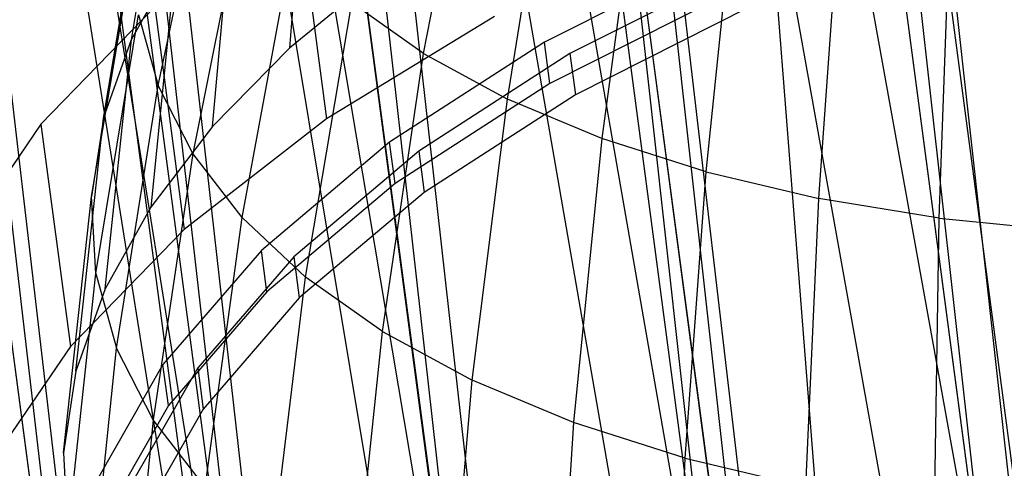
# Model space of a CAD drawing. Extents: x -23.4 to 23.6, y 0.3 to 4.
# Tile 4 of 189: x -22.903 to -22.5, y 1.08 to 1.265. Entities that reach past the tile are written whole.
import ezdxf

# ---------------------------------------------------------------- set-up
doc = ezdxf.new("R2010")
doc.units = 0
doc.header["$MEASUREMENT"] = 0
doc.layers.get('0').update_dxf_attribs({"color": 13, "linetype": 'CONTINUOUS'})

# ---------------------------------------------------------------- blocks, each defined once
blk = doc.blocks.new('FOURTY_V_PM_STL')
at = {"color": 0}
for p, q in [((-22.48815, 1.01971, -3.83189), (-22.86892, 3.8927, -2.15866)), ((-22.48815, 1.01971, -3.83189), (-22.86892, 3.8927, -2.15866)), ((-22.60773, 0.97874, -3.78877), (-22.9885, 3.85174, -2.11554)), ((-22.60773, 0.97874, -3.78877), (-22.9885, 3.85174, -2.11554)), ((-22.71587, 0.92909, -3.72813), (-23.09663, 3.80209, -2.0549)), ((-22.71587, 0.92909, -3.72813), (-23.09663, 3.80209, -2.0549)), ((-22.80945, 0.87219, -3.65171), (-23.19022, 3.74518, -1.97848)), ((-22.80945, 0.87219, -3.65171), (-23.19022, 3.74518, -1.97848)), ((-22.73787, 0.33207, -2.70803), (-23.11864, 3.20507, -1.0348)), ((-22.73787, 0.33207, -2.70803), (-23.11864, 3.20507, -1.0348)), ((-22.63269, 0.30151, -2.63162), (-23.01346, 3.17451, -0.95839)), ((-22.63269, 0.30151, -2.63162), (-23.01346, 3.17451, -0.95839)), ((-22.51535, 0.28175, -2.57098), (-22.89612, 3.15474, -0.89775)), ((-22.51535, 0.28175, -2.57098), (-22.89612, 3.15474, -0.89775)), ((-22.69114, 2.68294, -2.79935), (-22.50203, 0.98333, -3.7726)), ((-22.69114, 2.68294, -2.79935), (-22.50203, 0.98333, -3.7726)), ((-22.72588, 2.67229, -2.78895), (-22.50203, 0.98333, -3.7726)), ((-22.72588, 2.67229, -2.78895), (-22.50203, 0.98333, -3.7726)), ((-22.80175, 2.64505, -2.75946), (-22.50203, 0.98333, -3.7726)), ((-22.80175, 2.64505, -2.75946), (-22.50203, 0.98333, -3.7726)), ((-22.80175, 2.64505, -2.75946), (-22.61257, 0.94162, -3.72613)), ((-22.80175, 2.64505, -2.75946), (-22.61257, 0.94162, -3.72613)), ((-22.83642, 2.63057, -2.74249), (-22.61257, 0.94162, -3.72613)), ((-22.83642, 2.63057, -2.74249), (-22.61257, 0.94162, -3.72613)), ((-22.90178, 2.59913, -2.70336), (-22.61257, 0.94162, -3.72613)), ((-22.90178, 2.59913, -2.70336), (-22.61257, 0.94162, -3.72613)), ((-22.90178, 2.59913, -2.70336), (-22.71089, 0.89186, -3.66307)), ((-22.90178, 2.59913, -2.70336), (-22.71089, 0.89186, -3.66307)), ((-22.93473, 2.58082, -2.67942), (-22.71089, 0.89186, -3.66307)), ((-22.93473, 2.58082, -2.67942), (-22.71089, 0.89186, -3.66307)), ((-22.7839, 2.5765, -1.21793), (-22.51535, 0.28175, -2.57098)), ((-22.7839, 2.5765, -1.21793), (-22.51535, 0.28175, -2.57098)), ((-22.51535, 0.28175, -2.57098), (-22.69385, 2.57174, -1.18927)), ((-22.38923, 0.27334, -2.52785), (-22.69385, 2.57174, -1.18927)), ((-22.51535, 0.28175, -2.57098), (-22.69385, 2.57174, -1.18927)), ((-22.38923, 0.27334, -2.52785), (-22.69385, 2.57174, -1.18927)), ((-22.98835, 2.54649, -2.63268), (-22.71089, 0.89186, -3.66307)), ((-22.98835, 2.54649, -2.63268), (-22.71089, 0.89186, -3.66307)), ((-22.98835, 2.54649, -2.63268), (-22.79399, 0.83557, -3.58532)), ((-22.98835, 2.54649, -2.63268), (-22.79399, 0.83557, -3.58532)), ((-23.01783, 2.52452, -2.60168), (-22.79399, 0.83557, -3.58532)), ((-23.01783, 2.52452, -2.60168), (-22.79399, 0.83557, -3.58532)), ((-23.05897, 2.48865, -2.54944), (-22.79399, 0.83557, -3.58532)), ((-23.05897, 2.48865, -2.54944), (-22.79399, 0.83557, -3.58532)), ((-23.05897, 2.48865, -2.54944), (-22.85934, 0.77445, -3.49526)), ((-23.05897, 2.48865, -2.54944), (-22.85934, 0.77445, -3.49526)), ((-23.08319, 2.46341, -2.51161), (-22.85934, 0.77445, -3.49526)), ((-23.08319, 2.46341, -2.51161), (-22.85934, 0.77445, -3.49526)), ((-23.03534, 2.10239, -1.88084), (-22.8115, 0.41344, -2.86449)), ((-23.03534, 2.10239, -1.88084), (-22.8115, 0.41344, -2.86449)), ((-23.00538, 2.08433, -1.84301), (-22.8115, 0.41344, -2.86449)), ((-23.00538, 2.08433, -1.84301), (-22.8115, 0.41344, -2.86449)), ((-23.00538, 2.08433, -1.84301), (-22.73247, 0.37146, -2.77442)), ((-23.00538, 2.08433, -1.84301), (-22.73247, 0.37146, -2.77442)), ((-22.95632, 2.06041, -1.79078), (-22.73247, 0.37146, -2.77442)), ((-22.95632, 2.06041, -1.79078), (-22.73247, 0.37146, -2.77442)), ((-22.92213, 2.04688, -1.75978), (-22.73247, 0.37146, -2.77442)), ((-22.92213, 2.04688, -1.75978), (-22.73247, 0.37146, -2.77442)), ((-22.92213, 2.04688, -1.75978), (-22.63758, 0.33875, -2.69668)), ((-22.92213, 2.04688, -1.75978), (-22.63758, 0.33875, -2.69668)), ((-22.86142, 2.02771, -1.71303), (-22.63758, 0.33875, -2.69668)), ((-22.86142, 2.02771, -1.71303), (-22.63758, 0.33875, -2.69668)), ((-22.82484, 2.01861, -1.68909), (-22.63758, 0.33875, -2.69668)), ((-22.82484, 2.01861, -1.68909), (-22.63758, 0.33875, -2.69668)), ((-22.82484, 2.01861, -1.68909), (-22.5297, 0.31632, -2.63361)), ((-22.82484, 2.01861, -1.68909), (-22.5297, 0.31632, -2.63361)), ((-22.75354, 2.00528, -1.64997), (-22.5297, 0.31632, -2.63361)), ((-22.75354, 2.00528, -1.64997), (-22.5297, 0.31632, -2.63361)), ((-22.7163, 2.00033, -1.633), (-22.5297, 0.31632, -2.63361)), ((-22.7163, 2.00033, -1.633), (-22.5297, 0.31632, -2.63361)), ((-22.7163, 2.00033, -1.633), (-22.41211, 0.30484, -2.58715)), ((-22.7163, 2.00033, -1.633), (-22.41211, 0.30484, -2.58715)), ((-22.63595, 1.9938, -1.6035), (-22.41211, 0.30484, -2.58715)), ((-22.63595, 1.9938, -1.6035), (-22.41211, 0.30484, -2.58715)), ((-22.59964, 1.99256, -1.59311), (-22.41211, 0.30484, -2.58715)), ((-22.59964, 1.99256, -1.59311), (-22.41211, 0.30484, -2.58715)), ((-22.7377, 1.25065, -2.49595), (-22.71598, 1.36511, -2.45786)), ((-22.7377, 1.25065, -2.49595), (-22.71598, 1.36511, -2.45786)), ((-22.85749, 1.25646, -3.00387), (-22.84079, 1.35749, -2.9365)), ((-22.85749, 1.25646, -3.00387), (-22.84079, 1.35749, -2.9365)), ((-22.78495, 1.35114, -3.14993), (-22.79268, 1.25281, -3.22271)), ((-22.78495, 1.35114, -3.14993), (-22.79268, 1.25281, -3.22271)), ((-22.84663, 1.23748, -2.73177), (-22.82372, 1.34485, -2.67727)), ((-22.84663, 1.23748, -2.73177), (-22.82372, 1.34485, -2.67727)), ((-22.70338, 1.23198, -2.45608), (-22.68446, 1.34797, -2.42125)), ((-22.70338, 1.23198, -2.45608), (-22.68446, 1.34797, -2.42125)), ((-22.64886, 1.33304, -2.38752), (-22.66461, 1.21573, -2.41935)), ((-22.64886, 1.33304, -2.38752), (-22.66461, 1.21573, -2.41935)), ((-22.86899, 1.2241, -2.95093), (-22.85168, 1.32684, -2.88636)), ((-22.86899, 1.2241, -2.95093), (-22.85168, 1.32684, -2.88636)), ((-22.62186, 1.20207, -2.38617), (-22.6096, 1.3205, -2.35705)), ((-22.62186, 1.20207, -2.38617), (-22.6096, 1.3205, -2.35705)), ((-22.81046, 1.31889, -2.62967), (-22.83243, 1.20968, -2.6808)), ((-22.81046, 1.31889, -2.62967), (-22.83243, 1.20968, -2.6808)), ((-22.82425, 1.2207, -3.17474), (-22.81523, 1.32034, -3.10393)), ((-22.82425, 1.2207, -3.17474), (-22.81523, 1.32034, -3.10393)), ((-22.78963, 1.31518, -3.32911), (-22.77753, 1.22392, -3.38226)), ((-22.78963, 1.31518, -3.32911), (-22.77753, 1.22392, -3.38226)), ((-22.57559, 1.19116, -2.35691), (-22.56711, 1.31048, -2.33018)), ((-22.57559, 1.19116, -2.35691), (-22.56711, 1.31048, -2.33018)), ((-22.52633, 1.18313, -2.33191), (-22.52188, 1.3031, -2.30722)), ((-22.52633, 1.18313, -2.33191), (-22.52188, 1.3031, -2.30722)), ((-22.87387, 1.19196, -2.89685), (-22.85631, 1.2964, -2.83514)), ((-22.87387, 1.19196, -2.89685), (-22.85631, 1.2964, -2.83514)), ((-22.81219, 1.1834, -2.63108), (-22.79155, 1.29435, -2.58323)), ((-22.81219, 1.1834, -2.63108), (-22.79155, 1.29435, -2.58323)), ((-22.85749, 1.25646, -3.00387), (-22.8395, 1.28866, -3.05506)), ((-22.85749, 1.25646, -3.00387), (-22.8395, 1.28866, -3.05506)), ((-22.8395, 1.28866, -3.05506), (-22.84955, 1.18766, -3.12378)), ((-22.8395, 1.28866, -3.05506), (-22.84955, 1.18766, -3.12378)), ((-22.61513, 1.29214, -3.42306), (-22.68815, 1.2553, -3.37642)), ((-22.61513, 1.29214, -3.42306), (-22.68815, 1.2553, -3.37642)), ((-22.60649, 1.2866, -3.41158), (-22.67773, 1.25066, -3.36609)), ((-22.60649, 1.2866, -3.41158), (-22.67773, 1.25066, -3.36609)), ((-22.75521, 1.28365, -3.26713), (-22.79268, 1.25281, -3.22271)), ((-22.75521, 1.28365, -3.26713), (-22.79268, 1.25281, -3.22271)), ((-22.61289, 1.27524, -3.4329), (-22.68591, 1.2384, -3.38627)), ((-22.61289, 1.27524, -3.4329), (-22.68591, 1.2384, -3.38627)), ((-22.84801, 1.26975, -3.26438), (-22.89466, 1.22167, -3.19243)), ((-22.84801, 1.26975, -3.26438), (-22.89466, 1.22167, -3.19243)), ((-22.84801, 1.26975, -3.26438), (-22.83591, 1.17849, -3.31753)), ((-22.84801, 1.26975, -3.26438), (-22.83591, 1.17849, -3.31753)), ((-22.78612, 1.15896, -2.58317), (-22.7672, 1.27152, -2.53849)), ((-22.78612, 1.15896, -2.58317), (-22.7672, 1.27152, -2.53849)), ((-22.7377, 1.25065, -2.49595), (-22.7672, 1.27152, -2.53849)), ((-22.7377, 1.25065, -2.49595), (-22.7672, 1.27152, -2.53849)), ((-22.60425, 1.2697, -3.42142), (-22.67549, 1.23376, -3.37593)), ((-22.60425, 1.2697, -3.42142), (-22.67549, 1.23376, -3.37593)), ((-22.87209, 1.1604, -2.84225), (-22.85462, 1.2665, -2.78341)), ((-22.87209, 1.1604, -2.84225), (-22.85462, 1.2665, -2.78341)), ((-22.85462, 1.2665, -2.78341), (-22.84663, 1.23748, -2.73177)), ((-22.85462, 1.2665, -2.78341), (-22.84663, 1.23748, -2.73177)), ((-22.7086, 1.26579, -3.43846), (-22.77753, 1.22392, -3.38226)), ((-22.7086, 1.26579, -3.43846), (-22.77753, 1.22392, -3.38226)), ((-22.86899, 1.2241, -2.95093), (-22.85749, 1.25646, -3.00387)), ((-22.86899, 1.2241, -2.95093), (-22.85749, 1.25646, -3.00387)), ((-22.86831, 1.15408, -3.0704), (-22.85749, 1.25646, -3.00387)), ((-22.86831, 1.15408, -3.0704), (-22.85749, 1.25646, -3.00387)), ((-22.79268, 1.25281, -3.22271), (-22.82425, 1.2207, -3.17474)), ((-22.79268, 1.25281, -3.22271), (-22.82425, 1.2207, -3.17474)), ((-22.68815, 1.2553, -3.37642), (-22.75165, 1.21423, -3.32034)), ((-22.68815, 1.2553, -3.37642), (-22.75165, 1.21423, -3.32034)), ((-22.68591, 1.2384, -3.38627), (-22.68815, 1.2553, -3.37642)), ((-22.68591, 1.2384, -3.38627), (-22.68815, 1.2553, -3.37642)), ((-22.75453, 1.13661, -2.53762), (-22.7377, 1.25065, -2.49595)), ((-22.75453, 1.13661, -2.53762), (-22.7377, 1.25065, -2.49595)), ((-22.67773, 1.25066, -3.36609), (-22.73967, 1.21059, -3.31138)), ((-22.67773, 1.25066, -3.36609), (-22.73967, 1.21059, -3.31138)), ((-22.7377, 1.25065, -2.49595), (-22.70338, 1.23198, -2.45608)), ((-22.7377, 1.25065, -2.49595), (-22.70338, 1.23198, -2.45608)), ((-22.67773, 1.25066, -3.36609), (-22.67549, 1.23376, -3.37593)), ((-22.67773, 1.25066, -3.36609), (-22.67549, 1.23376, -3.37593)), ((-22.86366, 1.12977, -2.78774), (-22.84663, 1.23748, -2.73177)), ((-22.86366, 1.12977, -2.78774), (-22.84663, 1.23748, -2.73177)), ((-22.83243, 1.20968, -2.6808), (-22.84663, 1.23748, -2.73177)), ((-22.83243, 1.20968, -2.6808), (-22.84663, 1.23748, -2.73177)), ((-22.68591, 1.2384, -3.38627), (-22.74941, 1.19733, -3.33018)), ((-22.68591, 1.2384, -3.38627), (-22.74941, 1.19733, -3.33018)), ((-22.67549, 1.23376, -3.37593), (-22.73743, 1.19369, -3.32122)), ((-22.67549, 1.23376, -3.37593), (-22.73743, 1.19369, -3.32122)), ((-22.71778, 1.11662, -2.49494), (-22.70338, 1.23198, -2.45608)), ((-22.71778, 1.11662, -2.49494), (-22.70338, 1.23198, -2.45608)), ((-22.66461, 1.21573, -2.41935), (-22.70338, 1.23198, -2.45608)), ((-22.66461, 1.21573, -2.41935), (-22.70338, 1.23198, -2.45608)), ((-22.8803, 1.12035, -3.0152), (-22.86899, 1.2241, -2.95093)), ((-22.8803, 1.12035, -3.0152), (-22.86899, 1.2241, -2.95093)), ((-22.86899, 1.2241, -2.95093), (-22.87387, 1.19196, -2.89685)), ((-22.86899, 1.2241, -2.95093), (-22.87387, 1.19196, -2.89685)), ((-22.77753, 1.22392, -3.38226), (-22.83591, 1.17849, -3.31753)), ((-22.77753, 1.22392, -3.38226), (-22.83591, 1.17849, -3.31753)), ((-22.89466, 1.22167, -3.19243), (-22.92862, 1.17192, -3.11475)), ((-22.89466, 1.22167, -3.19243), (-22.92862, 1.17192, -3.11475)), ((-22.89466, 1.22167, -3.19243), (-22.88256, 1.13041, -3.24558)), ((-22.89466, 1.22167, -3.19243), (-22.88256, 1.13041, -3.24558)), ((-22.82425, 1.2207, -3.17474), (-22.84955, 1.18766, -3.12378)), ((-22.82425, 1.2207, -3.17474), (-22.84955, 1.18766, -3.12378)), ((-22.66461, 1.21573, -2.41935), (-22.67627, 1.09922, -2.45561)), ((-22.66461, 1.21573, -2.41935), (-22.67627, 1.09922, -2.45561)), ((-22.62186, 1.20207, -2.38617), (-22.66461, 1.21573, -2.41935)), ((-22.62186, 1.20207, -2.38617), (-22.66461, 1.21573, -2.41935)), ((-22.75165, 1.21423, -3.32034), (-22.8042, 1.16983, -3.25607)), ((-22.75165, 1.21423, -3.32034), (-22.8042, 1.16983, -3.25607)), ((-22.74941, 1.19733, -3.33018), (-22.75165, 1.21423, -3.32034)), ((-22.74941, 1.19733, -3.33018), (-22.75165, 1.21423, -3.32034)), ((-22.83243, 1.20968, -2.6808), (-22.84867, 1.10042, -2.73393)), ((-22.83243, 1.20968, -2.6808), (-22.84867, 1.10042, -2.73393)), ((-22.81219, 1.1834, -2.63108), (-22.83243, 1.20968, -2.6808)), ((-22.81219, 1.1834, -2.63108), (-22.83243, 1.20968, -2.6808)), ((-22.73967, 1.21059, -3.31138), (-22.79094, 1.16728, -3.24867)), ((-22.73967, 1.21059, -3.31138), (-22.79094, 1.16728, -3.24867)), ((-22.73967, 1.21059, -3.31138), (-22.73743, 1.19369, -3.32122)), ((-22.73967, 1.21059, -3.31138), (-22.73743, 1.19369, -3.32122)), ((-22.63049, 1.08459, -2.42007), (-22.62186, 1.20207, -2.38617)), ((-22.63049, 1.08459, -2.42007), (-22.62186, 1.20207, -2.38617)), ((-22.62186, 1.20207, -2.38617), (-22.57559, 1.19116, -2.35691)), ((-22.62186, 1.20207, -2.38617), (-22.57559, 1.19116, -2.35691)), ((-22.74941, 1.19733, -3.33018), (-22.80196, 1.15293, -3.26591)), ((-22.74941, 1.19733, -3.33018), (-22.80196, 1.15293, -3.26591)), ((-22.8854, 1.08683, -2.95881), (-22.87387, 1.19196, -2.89685)), ((-22.8854, 1.08683, -2.95881), (-22.87387, 1.19196, -2.89685)), ((-22.87209, 1.1604, -2.84225), (-22.87387, 1.19196, -2.89685)), ((-22.87209, 1.1604, -2.84225), (-22.87387, 1.19196, -2.89685)), ((-22.73743, 1.19369, -3.32122), (-22.7887, 1.15038, -3.25852)), ((-22.73743, 1.19369, -3.32122), (-22.7887, 1.15038, -3.25852)), ((-22.84955, 1.18766, -3.12378), (-22.86831, 1.15408, -3.0704)), ((-22.84955, 1.18766, -3.12378), (-22.86831, 1.15408, -3.0704)), ((-22.58095, 1.07292, -2.38875), (-22.57559, 1.19116, -2.35691)), ((-22.58095, 1.07292, -2.38875), (-22.57559, 1.19116, -2.35691)), ((-22.52633, 1.18313, -2.33191), (-22.57559, 1.19116, -2.35691)), ((-22.52633, 1.18313, -2.33191), (-22.57559, 1.19116, -2.35691)), ((-22.82729, 1.07268, -2.68144), (-22.81219, 1.1834, -2.63108)), ((-22.82729, 1.07268, -2.68144), (-22.81219, 1.1834, -2.63108)), ((-22.81219, 1.1834, -2.63108), (-22.78612, 1.15896, -2.58317)), ((-22.81219, 1.1834, -2.63108), (-22.78612, 1.15896, -2.58317)), ((-22.52821, 1.06431, -2.36198), (-22.52633, 1.18313, -2.33191)), ((-22.52821, 1.06431, -2.36198), (-22.52633, 1.18313, -2.33191)), ((-22.52633, 1.18313, -2.33191), (-22.47464, 1.17806, -2.31145)), ((-22.52633, 1.18313, -2.33191), (-22.47464, 1.17806, -2.31145)), ((-22.83591, 1.17849, -3.31753), (-22.88256, 1.13041, -3.24558)), ((-22.83591, 1.17849, -3.31753), (-22.88256, 1.13041, -3.24558)), ((-22.8042, 1.16983, -3.25607), (-22.84463, 1.1231, -3.18503)), ((-22.8042, 1.16983, -3.25607), (-22.84463, 1.1231, -3.18503)), ((-22.79094, 1.16728, -3.24867), (-22.83038, 1.12169, -3.17937)), ((-22.79094, 1.16728, -3.24867), (-22.83038, 1.12169, -3.17937)), ((-22.80196, 1.15293, -3.26591), (-22.8042, 1.16983, -3.25607)), ((-22.80196, 1.15293, -3.26591), (-22.8042, 1.16983, -3.25607)), ((-22.79094, 1.16728, -3.24867), (-22.7887, 1.15038, -3.25852)), ((-22.79094, 1.16728, -3.24867), (-22.7887, 1.15038, -3.25852)), ((-22.88354, 1.05392, -2.90187), (-22.87209, 1.1604, -2.84225)), ((-22.88354, 1.05392, -2.90187), (-22.87209, 1.1604, -2.84225)), ((-22.87209, 1.1604, -2.84225), (-22.86366, 1.12977, -2.78774)), ((-22.87209, 1.1604, -2.84225), (-22.86366, 1.12977, -2.78774)), ((-22.79978, 1.04687, -2.63087), (-22.78612, 1.15896, -2.58317)), ((-22.79978, 1.04687, -2.63087), (-22.78612, 1.15896, -2.58317)), ((-22.75453, 1.13661, -2.53762), (-22.78612, 1.15896, -2.58317)), ((-22.75453, 1.13661, -2.53762), (-22.78612, 1.15896, -2.58317)), ((-22.86831, 1.15408, -3.0704), (-22.8803, 1.12035, -3.0152)), ((-22.86831, 1.15408, -3.0704), (-22.8803, 1.12035, -3.0152)), ((-22.80196, 1.15293, -3.26591), (-22.84239, 1.1062, -3.19488)), ((-22.80196, 1.15293, -3.26591), (-22.84239, 1.1062, -3.19488)), ((-22.7887, 1.15038, -3.25852), (-22.82814, 1.10479, -3.18922)), ((-22.7887, 1.15038, -3.25852), (-22.82814, 1.10479, -3.18922)), ((-22.76643, 1.02328, -2.58277), (-22.75453, 1.13661, -2.53762)), ((-22.76643, 1.02328, -2.58277), (-22.75453, 1.13661, -2.53762)), ((-22.75453, 1.13661, -2.53762), (-22.71778, 1.11662, -2.49494)), ((-22.75453, 1.13661, -2.53762), (-22.71778, 1.11662, -2.49494)), ((-22.88256, 1.13041, -3.24558), (-22.91652, 1.08066, -3.1679)), ((-22.88256, 1.13041, -3.24558), (-22.91652, 1.08066, -3.1679)), ((-22.87474, 1.02198, -2.84503), (-22.86366, 1.12977, -2.78774)), ((-22.87474, 1.02198, -2.84503), (-22.86366, 1.12977, -2.78774)), ((-22.84867, 1.10042, -2.73393), (-22.86366, 1.12977, -2.78774)), ((-22.84867, 1.10042, -2.73393), (-22.86366, 1.12977, -2.78774)), ((-22.84463, 1.1231, -3.18503), (-22.87203, 1.07509, -3.10883)), ((-22.84463, 1.1231, -3.18503), (-22.87203, 1.07509, -3.10883)), ((-22.84239, 1.1062, -3.19488), (-22.84463, 1.1231, -3.18503)), ((-22.84239, 1.1062, -3.19488), (-22.84463, 1.1231, -3.18503)), ((-22.8803, 1.12035, -3.0152), (-22.8854, 1.08683, -2.95881)), ((-22.8803, 1.12035, -3.0152), (-22.8854, 1.08683, -2.95881)), ((-22.83038, 1.12169, -3.17937), (-22.85711, 1.07485, -3.10503)), ((-22.83038, 1.12169, -3.17937), (-22.85711, 1.07485, -3.10503)), ((-22.83038, 1.12169, -3.17937), (-22.82814, 1.10479, -3.18922)), ((-22.83038, 1.12169, -3.17937), (-22.82814, 1.10479, -3.18922)), ((-22.72763, 1.00218, -2.53771), (-22.71778, 1.11662, -2.49494)), ((-22.72763, 1.00218, -2.53771), (-22.71778, 1.11662, -2.49494)), ((-22.67627, 1.09922, -2.45561), (-22.71778, 1.11662, -2.49494)), ((-22.67627, 1.09922, -2.45561), (-22.71778, 1.11662, -2.49494)), ((-22.84239, 1.1062, -3.19488), (-22.86979, 1.05819, -3.11867)), ((-22.84239, 1.1062, -3.19488), (-22.86979, 1.05819, -3.11867)), ((-22.82814, 1.10479, -3.18922), (-22.85487, 1.05795, -3.11487)), ((-22.82814, 1.10479, -3.18922), (-22.85487, 1.05795, -3.11487)), ((-22.84867, 1.10042, -2.73393), (-22.85911, 0.99137, -2.78892)), ((-22.84867, 1.10042, -2.73393), (-22.85911, 0.99137, -2.78892)), ((-22.82729, 1.07268, -2.68144), (-22.84867, 1.10042, -2.73393)), ((-22.82729, 1.07268, -2.68144), (-22.84867, 1.10042, -2.73393)), ((-22.67627, 1.09922, -2.45561), (-22.68381, 0.98381, -2.49619)), ((-22.67627, 1.09922, -2.45561), (-22.68381, 0.98381, -2.49619)), ((-22.63049, 1.08459, -2.42007), (-22.67627, 1.09922, -2.45561)), ((-22.63049, 1.08459, -2.42007), (-22.67627, 1.09922, -2.45561)), ((-22.8854, 1.08683, -2.95881), (-22.88354, 1.05392, -2.90187)), ((-22.8854, 1.08683, -2.95881), (-22.88354, 1.05392, -2.90187)), ((-22.63548, 0.96837, -2.45869), (-22.63049, 1.08459, -2.42007)), ((-22.63548, 0.96837, -2.45869), (-22.63049, 1.08459, -2.42007)), ((-22.63049, 1.08459, -2.42007), (-22.58095, 1.07292, -2.38875)), ((-22.63049, 1.08459, -2.42007), (-22.58095, 1.07292, -2.38875))]:
    blk.add_line(p, q, dxfattribs=at)

msp = doc.modelspace()

# ---------------------------------------------------------------- block references
at = {"color": 0}
msp.add_blockref('FOURTY_V_PM_STL', (0, 0), dxfattribs=at)

doc.saveas('drawing.dxf')
